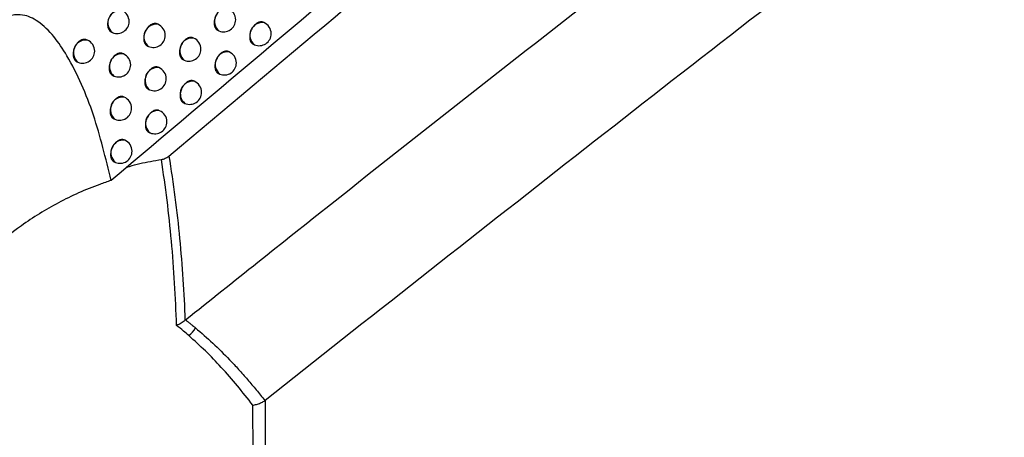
# Model space of a CAD drawing. Header units: millimetres. Extents: x -0.66 to 0.91, y -0.4 to 0.64.
# Tile 95 of 171: x 0.6836 to 0.7245, y -0.1969 to -0.1795. Entities that reach past the tile are written whole.
import ezdxf

# ---------------------------------------------------------------- set-up
doc = ezdxf.new("R2010")
doc.units = ezdxf.units.MM
doc.layers.add('FORMAT', color=7, linetype='Continuous')

msp = doc.modelspace()

# ---------------------------------------------------------------- linework, layer by layer
at = {"layer": 'FORMAT', "color": 7, "linetype": 'Continuous', "lineweight": 25}
for p, q in [((0.689303, -0.179676), (0.689269, -0.179661)), ((0.693709, -0.179604), (0.693681, -0.179592)), ((0.687381, -0.180006), (0.687413, -0.180019)), ((0.691805, -0.179932), (0.691843, -0.179948)), ((0.686369, -0.180334), (0.686332, -0.180318)), ((0.688878, -0.180582), (0.688913, -0.180597)), ((0.69079, -0.180251), (0.690759, -0.180238)), ((0.693278, -0.180507), (0.693319, -0.180524)), ((0.687865, -0.180907), (0.687831, -0.180893)), ((0.692262, -0.180822), (0.692235, -0.180811)), ((0.685946, -0.181241), (0.685979, -0.181255)), ((0.690362, -0.181155), (0.6904, -0.181172)), ((0.687439, -0.181813), (0.687475, -0.181828)), ((0.689347, -0.181477), (0.689317, -0.181464)), ((0.691831, -0.181726), (0.691872, -0.181743)), ((0.690816, -0.182044), (0.690789, -0.182033)), ((0.688918, -0.182382), (0.688957, -0.182398)), ((0.687905, -0.182707), (0.687875, -0.182694)), ((0.690383, -0.182947), (0.690426, -0.182965)), ((0.689369, -0.183269), (0.689343, -0.183258)), ((0.687475, -0.183611), (0.687515, -0.183628)), ((0.688937, -0.184172), (0.68898, -0.18419)), ((0.687924, -0.184497), (0.687898, -0.184486)), ((0.68749, -0.1854), (0.687534, -0.185418)), ((0.693749, -0.195326), (0.693758, -0.19532))]:
    msp.add_line(p, q, dxfattribs=at)
for centre, radius, start, end in [((0.687743, -0.179616), 0.000520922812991, 83.34982, 230.761992), ((0.687608, -0.179559), 0.0005, 360, 67.055906), ((0.692173, -0.179545), 0.000520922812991, 83.34982, 230.761992), ((0.692038, -0.179488), 0.0005000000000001, 360, 67.055906), ((0.687608, -0.179559), 0.0005, 247.055906, 360), ((0.689243, -0.180193), 0.000520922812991, 83.34982, 230.761992), ((0.689108, -0.180136), 0.0005, 360, 67.055906), ((0.692038, -0.179488), 0.0005000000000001, 247.055906, 360), ((0.693649, -0.180121), 0.000520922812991, 83.34982, 230.761992), ((0.693514, -0.180064), 0.0005000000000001, 360, 67.055906), ((0.689108, -0.180136), 0.0005, 247.055906, 360), ((0.693514, -0.180064), 0.0005000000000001, 247.055906, 360), ((0.686308, -0.180851), 0.000520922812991, 83.34982, 230.761992), ((0.686174, -0.180794), 0.0005000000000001, 360, 67.055906), ((0.69073, -0.180768), 0.000520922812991, 83.34982, 230.761992), ((0.690595, -0.180711), 0.0005000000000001, 360, 67.055906), ((0.686174, -0.180794), 0.0005000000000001, 247.055906, 360), ((0.687804, -0.181424), 0.000520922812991, 83.34982, 230.761992), ((0.68767, -0.181367), 0.0005, 360, 67.055906), ((0.690595, -0.180711), 0.0005000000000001, 247.055906, 360), ((0.692202, -0.18134), 0.0005209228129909, 83.34982, 230.761992), ((0.692067, -0.181283), 0.0005, 360, 67.055906), ((0.68767, -0.181367), 0.0005, 247.055906, 360), ((0.692067, -0.181283), 0.0005, 247.055906, 360), ((0.689287, -0.181995), 0.000520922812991, 83.34982, 230.761992), ((0.689152, -0.181938), 0.0005000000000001, 360, 67.055906), ((0.689152, -0.181938), 0.0005000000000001, 247.055906, 360), ((0.690755, -0.182562), 0.000520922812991, 83.34982, 230.761992), ((0.690621, -0.182505), 0.0005000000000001, 360, 67.055906), ((0.690621, -0.182505), 0.0005000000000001, 247.055906, 360), ((0.687845, -0.183224), 0.000520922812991, 83.34982, 230.761992), ((0.68771, -0.183167), 0.0005000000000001, 360, 67.055906), ((0.68771, -0.183167), 0.0005, 247.055906, 360), ((0.689309, -0.183787), 0.000520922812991, 83.34982, 230.761992), ((0.689175, -0.18373), 0.0005, 360, 67.055906), ((0.689175, -0.18373), 0.0005, 247.055906, 360), ((0.687863, -0.185015), 0.000520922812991, 83.34982, 230.761992), ((0.687729, -0.184958), 0.0005, 360, 67.055906), ((0.687729, -0.184958), 0.0005, 247.055906, 360), ((0.689748, -0.191624), 0.0013071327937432, 309.935956, 328.685438)]:
    msp.add_arc(centre, radius, start, end, dxfattribs=at)
for points, knots in [([(0.7716482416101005, -0.1374241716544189), (0.7629459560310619, -0.1435037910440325), (0.745539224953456, -0.1556645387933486), (0.7195589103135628, -0.1749755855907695), (0.7023572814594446, -0.1885391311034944), (0.6937575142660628, -0.1953200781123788)], [0, 0, 0, 0, 0.3333052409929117, 0.6666932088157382, 1, 1, 1, 1]), ([(0.6897636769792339, -0.1851559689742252), (0.694368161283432, -0.1812856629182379), (0.703579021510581, -0.1735434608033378), (0.7174479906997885, -0.1622870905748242), (0.7313472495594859, -0.1512673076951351), (0.7406269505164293, -0.1441630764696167), (0.7452677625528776, -0.1406102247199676)], [0, 0, 0, 0, 0.2497424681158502, 0.4995875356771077, 0.7497419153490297, 1, 1, 1, 1]), ([(0.7392562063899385, -0.1442033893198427), (0.7308445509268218, -0.1507577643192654), (0.7179701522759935, -0.1607895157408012), (0.7006724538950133, -0.174937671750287), (0.6917947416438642, -0.1824266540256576), (0.6873550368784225, -0.1861718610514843)], [0, 0, 0, 0, 0.485133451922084, 0.7425175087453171, 1, 1, 1, 1]), ([(0.6904517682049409, -0.1919713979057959), (0.6924596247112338, -0.1903677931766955), (0.7027261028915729, -0.1821683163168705), (0.7213285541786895, -0.1677778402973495), (0.7383869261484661, -0.1551697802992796), (0.7471314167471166, -0.148875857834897), (0.7475249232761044, -0.1485926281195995)], [0, 0, 0, 0, 0.1061557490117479, 0.5427906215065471, 0.9794253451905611, 1, 1, 1, 1]), ([(0.6873550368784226, -0.1861718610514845), (0.687133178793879, -0.1852511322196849), (0.6866902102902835, -0.1834127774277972), (0.6856976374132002, -0.1811287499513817), (0.6846559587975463, -0.1796927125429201), (0.6837756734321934, -0.1792607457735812), (0.683226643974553, -0.1792704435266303), (0.6827704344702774, -0.1794991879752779), (0.682315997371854, -0.1799656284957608), (0.6817927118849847, -0.1808646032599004), (0.6811660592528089, -0.1827608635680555), (0.6809492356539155, -0.1843621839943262), (0.6808042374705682, -0.1854330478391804)], [0, 0, 0, 0, 0.1915380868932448, 0.3824306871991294, 0.5241979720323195, 0.5791755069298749, 0.6137617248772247, 0.6486084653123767, 0.679188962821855, 0.7272528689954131, 0.8176036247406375, 1, 1, 1, 1]), ([(0.6877654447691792, -0.1790824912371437), (0.6877641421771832, -0.179081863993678), (0.6877459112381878, -0.1790730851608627), (0.6877162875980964, -0.1790665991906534), (0.6876777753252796, -0.1790636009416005), (0.6876381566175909, -0.179065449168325), (0.6875974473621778, -0.1790740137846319), (0.6875566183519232, -0.1790892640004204), (0.6875159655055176, -0.1791088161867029), (0.6874759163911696, -0.1791346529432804), (0.6874374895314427, -0.1791661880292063), (0.687400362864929, -0.1792013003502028), (0.6873654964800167, -0.1792414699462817), (0.6873337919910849, -0.179285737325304), (0.6873043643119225, -0.1793324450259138), (0.6872785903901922, -0.1793824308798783), (0.6872465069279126, -0.1794602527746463), (0.6872270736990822, -0.1795284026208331), (0.6872140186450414, -0.1796086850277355), (0.6872102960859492, -0.1796619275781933), (0.6872117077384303, -0.1797131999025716), (0.6872153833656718, -0.1797506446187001), (0.6872215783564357, -0.1797863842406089), (0.6872301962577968, -0.1798202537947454), (0.6872413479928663, -0.1798525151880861), (0.6872548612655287, -0.1798824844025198), (0.6872758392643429, -0.1799190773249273), (0.6873010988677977, -0.179950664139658), (0.6873302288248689, -0.1799759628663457), (0.6873542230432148, -0.1799932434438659), (0.6873724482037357, -0.1800002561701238), (0.6873820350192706, -0.1800039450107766)], [0, 0, 0, 0, 0.0041222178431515, 0.0576941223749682, 0.0850402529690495, 0.1115198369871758, 0.165088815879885, 0.1924334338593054, 0.2189119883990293, 0.2724788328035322, 0.2998222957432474, 0.3263012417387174, 0.3798688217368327, 0.4072125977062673, 0.4336932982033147, 0.4872644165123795, 0.5146099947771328, 0.594527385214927, 0.6218749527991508, 0.6747873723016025, 0.701935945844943, 0.7292842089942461, 0.7557664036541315, 0.7824338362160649, 0.8093881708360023, 0.8367355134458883, 0.8632162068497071, 0.9167874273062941, 0.9441331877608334, 0.970612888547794, 1, 1, 1, 1]), ([(0.6922012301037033, -0.1790141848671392), (0.6921999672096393, -0.1790135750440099), (0.6921820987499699, -0.1790049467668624), (0.6921529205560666, -0.1789986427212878), (0.692114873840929, -0.1789958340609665), (0.6920756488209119, -0.1789978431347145), (0.6920352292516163, -0.1790065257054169), (0.6919945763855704, -0.1790218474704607), (0.6919540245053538, -0.1790414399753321), (0.6919139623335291, -0.1790672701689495), (0.6918754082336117, -0.1790987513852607), (0.691838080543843, -0.1791337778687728), (0.691802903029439, -0.1791738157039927), (0.6917707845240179, -0.1792179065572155), (0.6917408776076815, -0.1792644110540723), (0.6917145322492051, -0.1793141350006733), (0.6916924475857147, -0.1793658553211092), (0.6916733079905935, -0.1794185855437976), (0.6916587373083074, -0.1794723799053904), (0.6916491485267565, -0.1795258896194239), (0.6916429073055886, -0.1795788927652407), (0.6916417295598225, -0.1796306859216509), (0.691645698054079, -0.1796799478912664), (0.6916530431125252, -0.1797272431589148), (0.6916653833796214, -0.179771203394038), (0.6916866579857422, -0.1798203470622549), (0.6917082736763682, -0.1798551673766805), (0.6917340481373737, -0.1798841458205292), (0.6917627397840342, -0.179910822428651), (0.6917891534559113, -0.1799218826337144), (0.6918068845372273, -0.1799293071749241)], [0, 0, 0, 0, 0.0040745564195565, 0.0576501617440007, 0.0849982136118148, 0.1114789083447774, 0.165050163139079, 0.192395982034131, 0.2188747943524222, 0.2724422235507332, 0.2997860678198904, 0.3262634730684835, 0.3798280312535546, 0.407170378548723, 0.4336470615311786, 0.4872101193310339, 0.5145516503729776, 0.5410287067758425, 0.5945924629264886, 0.6219342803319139, 0.6484132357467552, 0.7019807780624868, 0.7293244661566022, 0.7558066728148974, 0.8093807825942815, 0.8367278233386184, 0.8896449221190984, 0.9167957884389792, 0.9441463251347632, 1, 1, 1, 1]), ([(0.6892689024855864, -0.1796615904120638), (0.6892676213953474, -0.1796609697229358), (0.6892580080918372, -0.1796563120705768), (0.6892386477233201, -0.1796506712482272), (0.6892108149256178, -0.1796449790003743), (0.6891819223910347, -0.1796430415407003), (0.6891425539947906, -0.1796448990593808), (0.6891019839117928, -0.1796535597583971), (0.6890612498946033, -0.179668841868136), (0.6890206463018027, -0.1796884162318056), (0.6889805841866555, -0.1797142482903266), (0.6889420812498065, -0.1797457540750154), (0.6889048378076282, -0.1797808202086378), (0.6888697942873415, -0.1798209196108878), (0.6888378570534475, -0.1798650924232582), (0.6888081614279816, -0.1799116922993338), (0.6887820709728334, -0.179961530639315), (0.6887602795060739, -0.180013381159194), (0.6887414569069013, -0.1800662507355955), (0.6887272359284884, -0.1801201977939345), (0.6887180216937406, -0.1801738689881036), (0.6887121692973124, -0.1802270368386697), (0.6887113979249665, -0.1802790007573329), (0.6887157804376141, -0.1803284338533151), (0.6887235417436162, -0.1803759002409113), (0.6887362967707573, -0.1804200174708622), (0.6887537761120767, -0.1804596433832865), (0.6887742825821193, -0.1804960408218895), (0.6887990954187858, -0.1805274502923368), (0.6888348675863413, -0.1805587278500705), (0.688859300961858, -0.1805748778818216), (0.6888774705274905, -0.1805814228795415), (0.6888784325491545, -0.1805817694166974)], [0, 0, 0, 0, 0.004099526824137, 0.0307628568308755, 0.0577130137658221, 0.0850560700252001, 0.1115341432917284, 0.1651000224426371, 0.1924430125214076, 0.2189210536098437, 0.2724868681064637, 0.2998298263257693, 0.3263078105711, 0.3798735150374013, 0.407216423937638, 0.4336942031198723, 0.4872595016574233, 0.5146022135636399, 0.541079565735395, 0.5946440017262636, 0.6219862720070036, 0.6484632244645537, 0.7020268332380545, 0.7293686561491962, 0.7558457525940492, 0.8094096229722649, 0.8367515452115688, 0.8632295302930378, 0.9167951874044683, 0.9441380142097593, 0.9970422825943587, 0.9999999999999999, 0.9999999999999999, 0.9999999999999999, 0.9999999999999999]), ([(0.6936807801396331, -0.1795918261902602), (0.6936795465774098, -0.1795912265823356), (0.6936701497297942, -0.1795866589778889), (0.6936511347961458, -0.1795811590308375), (0.6936237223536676, -0.179575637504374), (0.6935951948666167, -0.1795738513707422), (0.6935562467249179, -0.1795758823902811), (0.6935159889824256, -0.1795846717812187), (0.6934754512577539, -0.179600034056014), (0.693434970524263, -0.1796196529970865), (0.6933949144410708, -0.1796454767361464), (0.6933562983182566, -0.1796769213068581), (0.6933188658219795, -0.179711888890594), (0.6932835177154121, -0.1797518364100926), (0.6932511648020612, -0.1797958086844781), (0.6932209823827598, -0.1798421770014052), (0.6931943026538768, -0.1798917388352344), (0.6931718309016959, -0.1799432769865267), (0.6931522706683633, -0.1799958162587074), (0.6931372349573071, -0.1800494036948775), (0.6931271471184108, -0.1801026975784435), (0.6931203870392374, -0.1801554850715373), (0.6931186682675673, -0.180207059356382), (0.6931220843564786, -0.1802560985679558), (0.693127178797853, -0.1802913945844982), (0.6931347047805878, -0.1803248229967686), (0.693144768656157, -0.1803566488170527), (0.6931654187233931, -0.1804057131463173), (0.6931939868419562, -0.1804470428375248), (0.6932285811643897, -0.1804783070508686), (0.6932513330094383, -0.1804937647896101), (0.6932678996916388, -0.1805032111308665), (0.6932773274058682, -0.1805065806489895), (0.6932782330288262, -0.1805069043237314)], [0, 0, 0, 0, 0.0040305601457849, 0.0307034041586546, 0.0576633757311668, 0.0850166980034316, 0.1114948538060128, 0.1650612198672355, 0.1924048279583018, 0.2188748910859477, 0.272424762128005, 0.2997597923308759, 0.3262251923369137, 0.3797654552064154, 0.4070953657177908, 0.4335607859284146, 0.4871008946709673, 0.5144304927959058, 0.5409010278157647, 0.5944513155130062, 0.6217859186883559, 0.6482657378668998, 0.7018347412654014, 0.729178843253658, 0.7556691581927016, 0.7823446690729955, 0.8093069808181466, 0.8366621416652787, 0.9166239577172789, 0.9439868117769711, 0.9704830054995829, 0.9971646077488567, 1, 1, 1, 1]), ([(0.6863318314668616, -0.1803185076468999), (0.68633053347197, -0.1803178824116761), (0.6863123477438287, -0.1803091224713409), (0.6862827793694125, -0.1803026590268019), (0.686244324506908, -0.1802996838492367), (0.6862047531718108, -0.180301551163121), (0.6861640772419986, -0.1803101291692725), (0.6861232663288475, -0.1803253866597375), (0.6860826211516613, -0.180344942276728), (0.6860425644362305, -0.1803707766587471), (0.6860041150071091, -0.180402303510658), (0.6859669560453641, -0.1804374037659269), (0.6859320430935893, -0.1804775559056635), (0.685900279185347, -0.1805218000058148), (0.6858707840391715, -0.1805684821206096), (0.6858449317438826, -0.1806184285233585), (0.685818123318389, -0.1806831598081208), (0.6858010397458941, -0.1807367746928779), (0.6857888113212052, -0.1807907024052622), (0.6857799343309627, -0.180844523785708), (0.6857761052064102, -0.180897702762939), (0.6857774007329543, -0.1809489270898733), (0.6857809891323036, -0.1809863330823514), (0.6857870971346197, -0.1810220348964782), (0.6857956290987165, -0.1810558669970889), (0.6858066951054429, -0.181088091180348), (0.6858201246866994, -0.1811180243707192), (0.6858409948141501, -0.1811545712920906), (0.6858661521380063, -0.1811861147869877), (0.6858951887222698, -0.1812113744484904), (0.6859191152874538, -0.1812286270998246), (0.6859373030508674, -0.1812356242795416), (0.6859468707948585, -0.181239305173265)], [0, 0, 0, 0, 0.004116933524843, 0.0576808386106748, 0.0850228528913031, 0.1114992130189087, 0.1650616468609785, 0.1924028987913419, 0.2188787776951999, 0.2724402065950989, 0.2997809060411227, 0.326257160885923, 0.3798193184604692, 0.4071603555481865, 0.4336377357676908, 0.4872021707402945, 0.5145443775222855, 0.5674472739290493, 0.5945909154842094, 0.6219341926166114, 0.6748370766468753, 0.7019807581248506, 0.7293240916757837, 0.7558015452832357, 0.7824641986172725, 0.8094136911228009, 0.8367561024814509, 0.8632326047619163, 0.9167953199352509, 0.9441367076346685, 0.9706128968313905, 1, 1, 1, 1]), ([(0.6907588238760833, -0.1802378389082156), (0.6907575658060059, -0.1802372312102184), (0.6907397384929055, -0.180228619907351), (0.6907106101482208, -0.1802223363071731), (0.6906726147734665, -0.1802195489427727), (0.6906334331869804, -0.1802215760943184), (0.6905930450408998, -0.1802302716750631), (0.6905524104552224, -0.1802456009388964), (0.6905118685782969, -0.1802651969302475), (0.6904718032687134, -0.1802910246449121), (0.690433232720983, -0.1803224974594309), (0.6903958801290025, -0.1803575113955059), (0.6903606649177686, -0.1803975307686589), (0.6903284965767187, -0.1804415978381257), (0.6902985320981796, -0.1804880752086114), (0.6902721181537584, -0.1805377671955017), (0.69024995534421, -0.1805894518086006), (0.6902307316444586, -0.1806421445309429), (0.6902160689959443, -0.1806958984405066), (0.6902063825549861, -0.1807493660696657), (0.6902000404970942, -0.180802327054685), (0.6901987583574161, -0.180854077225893), (0.6902026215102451, -0.180903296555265), (0.6902098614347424, -0.1809505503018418), (0.6902220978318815, -0.1809944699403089), (0.690243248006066, -0.1810435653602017), (0.6902647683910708, -0.1810783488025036), (0.6902904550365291, -0.1811072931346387), (0.6903190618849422, -0.1811339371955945), (0.6903454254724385, -0.1811449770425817), (0.6903631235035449, -0.1811523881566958)], [0, 0, 0, 0, 0.0040680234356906, 0.0576453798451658, 0.0849943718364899, 0.111474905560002, 0.165045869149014, 0.1923915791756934, 0.2188693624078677, 0.2724347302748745, 0.2997775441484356, 0.3262534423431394, 0.3798149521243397, 0.4071557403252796, 0.433630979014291, 0.4871910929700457, 0.5145310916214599, 0.5410073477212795, 0.5945694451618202, 0.6219103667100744, 0.6483895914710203, 0.701957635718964, 0.7293015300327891, 0.7557850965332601, 0.8093619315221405, 0.8367103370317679, 0.8896313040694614, 0.9167841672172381, 0.9441367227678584, 1, 1, 1, 1]), ([(0.6878309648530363, -0.1808929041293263), (0.6878296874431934, -0.1808922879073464), (0.6878116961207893, -0.180883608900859), (0.6877823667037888, -0.1808772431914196), (0.6877441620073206, -0.1808743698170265), (0.6877048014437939, -0.1808763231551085), (0.6876642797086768, -0.1808849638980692), (0.687623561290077, -0.1809002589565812), (0.6875829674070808, -0.1809198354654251), (0.6875429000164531, -0.1809456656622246), (0.6875043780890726, -0.1809771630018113), (0.6874671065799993, -0.1810122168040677), (0.6874320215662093, -0.1810522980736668), (0.6874000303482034, -0.1810964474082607), (0.6873702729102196, -0.1811430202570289), (0.6873441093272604, -0.181192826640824), (0.6873222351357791, -0.1812446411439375), (0.6873033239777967, -0.1812974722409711), (0.6872890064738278, -0.1813513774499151), (0.6872796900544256, -0.1814050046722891), (0.6872737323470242, -0.1814581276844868), (0.687272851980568, -0.1815100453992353), (0.6872771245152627, -0.1815594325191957), (0.6872847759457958, -0.1816068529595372), (0.6872974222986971, -0.1816509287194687), (0.6873147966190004, -0.1816905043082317), (0.6873300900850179, -0.1817177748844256), (0.6873474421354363, -0.1817423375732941), (0.6873670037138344, -0.181764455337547), (0.6873955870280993, -0.1817894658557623), (0.6874199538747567, -0.1818055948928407), (0.687438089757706, -0.1818121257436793), (0.6874390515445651, -0.1818124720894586)], [0, 0, 0, 0, 0.0040939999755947, 0.0576608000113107, 0.0850042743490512, 0.1114824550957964, 0.1650485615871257, 0.1923916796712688, 0.2188695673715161, 0.2724350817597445, 0.2997778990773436, 0.3262554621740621, 0.3798203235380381, 0.4071628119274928, 0.433639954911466, 0.4872039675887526, 0.5145460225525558, 0.5410227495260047, 0.5945859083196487, 0.6219275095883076, 0.6484042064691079, 0.7019672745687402, 0.7293087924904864, 0.7557862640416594, 0.8093508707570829, 0.8366931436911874, 0.8631720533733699, 0.8898361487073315, 0.9167870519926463, 0.9441308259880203, 0.9970371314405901, 1, 1, 1, 1]), ([(0.692234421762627, -0.1808109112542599), (0.6922331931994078, -0.1808103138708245), (0.6922238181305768, -0.1808057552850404), (0.6922048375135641, -0.1808002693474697), (0.6921774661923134, -0.1807947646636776), (0.6921489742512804, -0.1807929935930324), (0.6921100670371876, -0.1807950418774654), (0.6920698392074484, -0.1808038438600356), (0.6920293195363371, -0.1808192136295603), (0.691988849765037, -0.1808388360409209), (0.6919487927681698, -0.1808646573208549), (0.6919101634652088, -0.1808960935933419), (0.6918727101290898, -0.1809310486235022), (0.691837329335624, -0.1809709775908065), (0.6918049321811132, -0.1810149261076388), (0.6917746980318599, -0.1810612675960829), (0.6917479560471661, -0.1811107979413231), (0.6917254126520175, -0.1811623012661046), (0.6917057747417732, -0.1812148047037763), (0.6916906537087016, -0.1812683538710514), (0.6916804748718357, -0.1813216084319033), (0.6916736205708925, -0.1813743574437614), (0.691671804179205, -0.1814258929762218), (0.691675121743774, -0.1814748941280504), (0.6916801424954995, -0.1815101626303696), (0.6916875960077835, -0.1815435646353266), (0.6916975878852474, -0.1815753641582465), (0.6917181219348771, -0.1816243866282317), (0.6917465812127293, -0.1816656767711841), (0.6917810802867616, -0.181696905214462), (0.6918037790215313, -0.1817123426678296), (0.6918203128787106, -0.1817217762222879), (0.6918297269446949, -0.1817251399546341), (0.691830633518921, -0.1817254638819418)], [0, 0, 0, 0, 0.0040227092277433, 0.0306969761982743, 0.0576584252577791, 0.0850133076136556, 0.1114910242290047, 0.165056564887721, 0.1923998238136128, 0.2188678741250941, 0.272413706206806, 0.2997467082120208, 0.3262093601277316, 0.3797440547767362, 0.4070711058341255, 0.4335341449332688, 0.4870693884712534, 0.5143964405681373, 0.5408659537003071, 0.5944141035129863, 0.6217475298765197, 0.6482281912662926, 0.7017988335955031, 0.7291436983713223, 0.7556364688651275, 0.7823144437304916, 0.80927923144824, 0.8366368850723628, 0.9166079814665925, 0.9439740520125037, 0.970472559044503, 0.997156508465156, 1, 1, 1, 1]), ([(0.6893167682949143, -0.1814645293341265), (0.6893155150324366, -0.1814639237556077), (0.6892977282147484, -0.1814553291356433), (0.6892686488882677, -0.1814490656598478), (0.6892307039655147, -0.1814462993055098), (0.6891915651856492, -0.1814483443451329), (0.6891512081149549, -0.1814570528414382), (0.6891105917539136, -0.1814723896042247), (0.6890700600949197, -0.181491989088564), (0.689029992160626, -0.18151781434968), (0.6889914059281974, -0.1815492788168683), (0.6889540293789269, -0.1815842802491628), (0.6889187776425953, -0.1816242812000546), (0.6888865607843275, -0.1816683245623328), (0.6888565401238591, -0.1817147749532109), (0.6888300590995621, -0.1817644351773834), (0.6888078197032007, -0.1818160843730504), (0.6887885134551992, -0.1818687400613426), (0.6887737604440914, -0.1819224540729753), (0.6887639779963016, -0.1819758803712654), (0.6887575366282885, -0.1820287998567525), (0.6887561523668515, -0.18208050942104), (0.6887599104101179, -0.182129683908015), (0.6887652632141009, -0.1821650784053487), (0.6887730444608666, -0.1821986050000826), (0.6887833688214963, -0.1822305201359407), (0.688804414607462, -0.182279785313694), (0.688833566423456, -0.1823208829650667), (0.6888757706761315, -0.182360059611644), (0.688902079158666, -0.1823711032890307), (0.6889197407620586, -0.1823785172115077)], [0, 0, 0, 0, 0.0040617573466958, 0.0576461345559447, 0.0849987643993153, 0.1114815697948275, 0.1650571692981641, 0.1924052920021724, 0.2188843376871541, 0.2724522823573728, 0.2997964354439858, 0.3262730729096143, 0.3798360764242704, 0.4071776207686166, 0.433653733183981, 0.4872155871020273, 0.5145564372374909, 0.5410343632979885, 0.5945997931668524, 0.6219423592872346, 0.6484244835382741, 0.7019983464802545, 0.7293451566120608, 0.755832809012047, 0.7825056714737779, 0.8094653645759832, 0.8368179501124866, 0.9167640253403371, 0.9441214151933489, 1, 1, 1, 1]), ([(0.6907884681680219, -0.182033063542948), (0.6907872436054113, -0.1820324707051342), (0.6907696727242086, -0.1820239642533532), (0.6907408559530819, -0.1820178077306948), (0.6907031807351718, -0.18201515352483), (0.6906642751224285, -0.1820172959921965), (0.6906240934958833, -0.182026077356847), (0.6905835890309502, -0.1820414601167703), (0.6905431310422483, -0.1820610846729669), (0.6905030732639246, -0.1820869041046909), (0.69046443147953, -0.1821183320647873), (0.6904269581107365, -0.1821532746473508), (0.6903915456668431, -0.182193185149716), (0.6903591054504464, -0.1822371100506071), (0.690328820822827, -0.1822834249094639), (0.6903020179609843, -0.1823329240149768), (0.6902794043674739, -0.1823843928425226), (0.6902596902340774, -0.1824368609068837), (0.6902444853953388, -0.1824903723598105), (0.6902342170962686, -0.1825435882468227), (0.6902272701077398, -0.182596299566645), (0.690225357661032, -0.1826477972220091), (0.6902285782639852, -0.182696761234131), (0.6902335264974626, -0.1827320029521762), (0.6902409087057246, -0.1827653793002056), (0.6902508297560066, -0.1827971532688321), (0.6902712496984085, -0.1828461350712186), (0.6902996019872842, -0.1828873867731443), (0.6903340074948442, -0.1829185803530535), (0.690356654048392, -0.1829339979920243), (0.6903731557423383, -0.1829434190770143), (0.6903825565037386, -0.1829467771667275), (0.6903834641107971, -0.1829471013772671)], [0, 0, 0, 0, 0.0040149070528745, 0.0576086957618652, 0.084966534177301, 0.1114450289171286, 0.1650122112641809, 0.1923563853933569, 0.2188235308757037, 0.2723675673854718, 0.2996996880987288, 0.3261606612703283, 0.3796919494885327, 0.4070172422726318, 0.4334790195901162, 0.4870116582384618, 0.514337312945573, 0.5408070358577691, 0.5943555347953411, 0.6216890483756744, 0.6481719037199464, 0.7017469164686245, 0.7290939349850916, 0.7555905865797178, 0.7822724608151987, 0.8092411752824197, 0.8366027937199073, 0.9165874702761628, 0.9439582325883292, 0.9704604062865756, 0.9971480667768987, 1, 1, 1, 1]), ([(0.6878750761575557, -0.1826942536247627), (0.6878738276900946, -0.1826936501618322), (0.6878560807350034, -0.1826850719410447), (0.6878270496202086, -0.1826788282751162), (0.6877891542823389, -0.1826760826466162), (0.6877500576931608, -0.1826781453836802), (0.6877097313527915, -0.1826868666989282), (0.6876691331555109, -0.1827022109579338), (0.6876286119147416, -0.1827218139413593), (0.6875885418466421, -0.1827476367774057), (0.6875499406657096, -0.1827790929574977), (0.6875125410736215, -0.1828140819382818), (0.6874772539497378, -0.1828540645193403), (0.6874449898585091, -0.1828980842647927), (0.6874149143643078, -0.1829445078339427), (0.6873883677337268, -0.1829941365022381), (0.6873660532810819, -0.183045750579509), (0.6873466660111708, -0.1830983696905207), (0.6873318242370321, -0.1831520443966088), (0.6873219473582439, -0.1832054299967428), (0.6873154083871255, -0.1832583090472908), (0.6873139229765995, -0.18330997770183), (0.6873175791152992, -0.1833591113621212), (0.6873228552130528, -0.1833944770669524), (0.68733056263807, -0.1834279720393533), (0.6873408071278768, -0.1834598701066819), (0.6873617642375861, -0.1835090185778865), (0.6873905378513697, -0.1835506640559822), (0.6874324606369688, -0.1835877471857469), (0.6874564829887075, -0.1836037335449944), (0.6874744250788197, -0.1836101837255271), (0.6874753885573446, -0.1836105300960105)], [0, 0, 0, 0, 0.0040547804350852, 0.0576386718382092, 0.0849911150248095, 0.1114723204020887, 0.1650447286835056, 0.192391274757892, 0.2188675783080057, 0.2724300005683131, 0.2997713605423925, 0.3262446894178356, 0.3798009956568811, 0.4071391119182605, 0.433612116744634, 0.4871676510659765, 0.5145052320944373, 0.5409809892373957, 0.5945419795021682, 0.6218822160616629, 0.6483635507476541, 0.7019357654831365, 0.7292816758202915, 0.7557698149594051, 0.7824431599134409, 0.8094033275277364, 0.8367563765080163, 0.916705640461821, 0.9440641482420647, 0.9969962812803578, 1, 1, 1, 1]), ([(0.6893429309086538, -0.1832582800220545), (0.6893417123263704, -0.183257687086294), (0.689332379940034, -0.183253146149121), (0.689313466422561, -0.1832476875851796), (0.6892861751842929, -0.1832422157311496), (0.6892577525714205, -0.1832404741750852), (0.6892189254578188, -0.1832425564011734), (0.6891787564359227, -0.1832513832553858), (0.689138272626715, -0.1832667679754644), (0.6890978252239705, -0.1832863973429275), (0.6890577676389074, -0.183312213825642), (0.6890191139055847, -0.1833436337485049), (0.6889816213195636, -0.1833785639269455), (0.6889461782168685, -0.1834184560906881), (0.688913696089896, -0.1834623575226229), (0.688883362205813, -0.1835086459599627), (0.6888564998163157, -0.1835581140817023), (0.688833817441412, -0.1836095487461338), (0.6888140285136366, -0.1836619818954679), (0.6887987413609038, -0.1837154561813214), (0.6887883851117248, -0.1837686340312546), (0.6887813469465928, -0.1838213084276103), (0.6887793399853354, -0.1838727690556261), (0.6887824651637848, -0.1839216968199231), (0.688787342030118, -0.1839569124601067), (0.688794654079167, -0.183990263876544), (0.6888045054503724, -0.1840220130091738), (0.6888248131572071, -0.1840709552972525), (0.6888530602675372, -0.1841121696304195), (0.6888873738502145, -0.1841433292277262), (0.6889099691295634, -0.1841587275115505), (0.6889264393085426, -0.184168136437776), (0.6889358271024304, -0.1841714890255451), (0.6889367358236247, -0.1841718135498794)], [0, 0, 0, 0, 0.004006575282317, 0.0306839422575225, 0.0576486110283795, 0.0850068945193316, 0.111483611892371, 0.1650472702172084, 0.1923897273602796, 0.2188533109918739, 0.272390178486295, 0.2997186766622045, 0.3261752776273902, 0.3796977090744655, 0.4070184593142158, 0.4334763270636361, 0.4870010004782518, 0.5143225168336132, 0.5407899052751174, 0.5943336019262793, 0.6216645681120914, 0.6481471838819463, 0.7017216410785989, 0.7290682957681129, 0.7555664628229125, 0.7822498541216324, 0.8092200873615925, 0.8365832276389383, 0.9165743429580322, 0.9439473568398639, 0.9704507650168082, 0.9971396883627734, 0.9999999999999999, 0.9999999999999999, 0.9999999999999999, 0.9999999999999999]), ([(0.6878978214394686, -0.1844865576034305), (0.6878966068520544, -0.1844859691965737), (0.6878791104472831, -0.1844774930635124), (0.6878503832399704, -0.1844713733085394), (0.6878127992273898, -0.18446875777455), (0.6877739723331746, -0.1844709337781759), (0.6877338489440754, -0.1844797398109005), (0.6876933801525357, -0.1844951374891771), (0.6876529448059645, -0.1845147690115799), (0.6876128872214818, -0.1845405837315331), (0.687574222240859, -0.1845719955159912), (0.6875367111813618, -0.1846069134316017), (0.6875012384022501, -0.1846467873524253), (0.6874687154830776, -0.1846906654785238), (0.6874383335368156, -0.1847369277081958), (0.6874114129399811, -0.1847863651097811), (0.68738866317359, -0.1848377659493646), (0.6873688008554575, -0.1848901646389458), (0.6873534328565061, -0.1849436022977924), (0.6873429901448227, -0.1849967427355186), (0.6873358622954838, -0.1850493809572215), (0.6873337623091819, -0.185100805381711), (0.6873367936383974, -0.1851496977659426), (0.6873416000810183, -0.1851848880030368), (0.6873488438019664, -0.1852182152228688), (0.6873586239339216, -0.185249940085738), (0.6873747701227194, -0.1852890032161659), (0.6873955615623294, -0.1853234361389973), (0.6874204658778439, -0.1853522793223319), (0.6874411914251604, -0.1853711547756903), (0.687463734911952, -0.1853865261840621), (0.6874801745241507, -0.1853959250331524), (0.6874895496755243, -0.1853992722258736), (0.687490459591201, -0.1853995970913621)], [0, 0, 0, 0, 0.0039979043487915, 0.0575907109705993, 0.0849482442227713, 0.111421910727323, 0.1649794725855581, 0.1923189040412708, 0.2187775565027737, 0.2723044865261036, 0.2996279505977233, 0.3260787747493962, 0.3795895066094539, 0.406904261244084, 0.433356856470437, 0.486870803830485, 0.514186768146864, 0.5406505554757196, 0.5941868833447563, 0.6215139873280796, 0.6479952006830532, 0.7015667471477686, 0.7289118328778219, 0.7554104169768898, 0.7820942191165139, 0.8090648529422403, 0.8364283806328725, 0.8893904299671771, 0.9165645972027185, 0.9439387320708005, 0.970442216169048, 0.9971312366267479, 1, 1, 1, 1]), ([(0.6879965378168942, -0.1856334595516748), (0.6880377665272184, -0.1856166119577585), (0.6883517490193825, -0.1854883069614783), (0.6888542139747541, -0.1854102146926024), (0.6892981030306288, -0.1853258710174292), (0.6894491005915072, -0.1852971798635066)], [0, 0, 0, 0, 0.0906926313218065, 0.6906812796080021, 1, 1, 1, 1]), ([(0.6894491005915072, -0.1852971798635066), (0.689476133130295, -0.1852916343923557), (0.6895309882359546, -0.1852803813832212), (0.689609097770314, -0.1852518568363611), (0.6896821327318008, -0.1852153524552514), (0.6897322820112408, -0.1851818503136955), (0.6897578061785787, -0.1851608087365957), (0.6897636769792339, -0.1851559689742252)], [0, 0, 0, 0, 0.2291019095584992, 0.4648993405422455, 0.693985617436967, 0.9296137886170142, 1, 1, 1, 1]), ([(0.6900807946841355, -0.1922044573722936), (0.6900571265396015, -0.1916184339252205), (0.6900097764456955, -0.1904460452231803), (0.6898740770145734, -0.188707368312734), (0.6896953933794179, -0.1869887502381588), (0.6895312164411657, -0.185861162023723), (0.6894491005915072, -0.1852971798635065)], [0, 0, 0, 0, 0.2534509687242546, 0.5070497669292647, 0.7534426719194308, 1, 1, 1, 1]), ([(0.6897636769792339, -0.1851559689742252), (0.6898507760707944, -0.1857256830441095), (0.6900250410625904, -0.1868655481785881), (0.690212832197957, -0.1885780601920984), (0.6903511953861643, -0.1902864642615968), (0.6904086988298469, -0.1914219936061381), (0.6904293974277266, -0.1919903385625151), (0.6904294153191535, -0.1919908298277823)], [0, 0, 0, 0, 0.2517836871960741, 0.5037605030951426, 0.7516979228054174, 0.9997853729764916, 1, 1, 1, 1]), ([(0.6873550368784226, -0.1861718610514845), (0.687197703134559, -0.1862254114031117), (0.6864385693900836, -0.1864837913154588), (0.6851371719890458, -0.1870683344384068), (0.6831590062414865, -0.1882961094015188), (0.6813513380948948, -0.1900119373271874), (0.6806715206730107, -0.1914965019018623), (0.6803724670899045, -0.1921495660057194)], [0, 0, 0, 0, 0.0470910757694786, 0.2272139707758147, 0.4073527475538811, 0.7392928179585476, 1, 1, 1, 1]), ([(0.6904294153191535, -0.1919908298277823), (0.6904048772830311, -0.1920124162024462), (0.6903548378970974, -0.1920564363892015), (0.6902684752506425, -0.1921140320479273), (0.6901777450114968, -0.1921638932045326), (0.6901149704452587, -0.1921914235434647), (0.6900823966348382, -0.1922038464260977), (0.6900807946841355, -0.1922044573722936)], [0, 0, 0, 0, 0.2482997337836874, 0.5063472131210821, 0.7432279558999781, 0.9873721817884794, 1, 1, 1, 1]), ([(0.6904294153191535, -0.1919908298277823), (0.6904312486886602, -0.1919891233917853), (0.6904349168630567, -0.1919857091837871), (0.6904404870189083, -0.1919807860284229), (0.6904461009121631, -0.1919759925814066), (0.6904498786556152, -0.1919729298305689), (0.6904517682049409, -0.1919713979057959)], [0, 0, 0, 0, 0.2495253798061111, 0.4992461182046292, 0.7495332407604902, 1, 1, 1, 1]), ([(0.6904517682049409, -0.1919713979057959), (0.6904813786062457, -0.1919944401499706), (0.6905406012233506, -0.1920405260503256), (0.6906390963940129, -0.1921187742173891), (0.6907472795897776, -0.1922060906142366), (0.690825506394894, -0.1922709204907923), (0.6908646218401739, -0.1923033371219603)], [0, 0, 0, 0, 0.2129788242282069, 0.4259706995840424, 0.7129703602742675, 1, 1, 1, 1]), ([(0.6905869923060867, -0.1926262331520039), (0.6905122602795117, -0.1925616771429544), (0.6903455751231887, -0.1924176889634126), (0.6901749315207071, -0.1922802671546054), (0.6900807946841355, -0.1922044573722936)], [0, 0, 0, 0, 0.448342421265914, 1, 1, 1, 1]), ([(0.6908646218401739, -0.1923033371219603), (0.6911071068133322, -0.1925128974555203), (0.6915928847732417, -0.1929327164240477), (0.6921836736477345, -0.1935222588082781), (0.6926611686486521, -0.1940324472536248), (0.6930330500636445, -0.1944524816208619), (0.693396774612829, -0.1948829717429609), (0.693631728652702, -0.1951785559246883), (0.693749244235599, -0.195326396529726)], [0, 0, 0, 0, 0.2329539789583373, 0.466684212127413, 0.5997670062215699, 0.7329545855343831, 0.8664334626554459, 1, 1, 1, 1]), ([(0.6932512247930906, -0.19551977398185), (0.6930398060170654, -0.1952491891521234), (0.6926164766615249, -0.1947073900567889), (0.6919559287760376, -0.1939570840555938), (0.6912833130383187, -0.1932557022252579), (0.6908193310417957, -0.1928362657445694), (0.6905869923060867, -0.1926262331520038)], [0, 0, 0, 0, 0.2582547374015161, 0.5171102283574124, 0.7581932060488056, 1, 1, 1, 1]), ([(0.6932512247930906, -0.1955197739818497), (0.6932529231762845, -0.1955195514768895), (0.6932632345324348, -0.1955182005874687), (0.6933277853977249, -0.1955085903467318), (0.6934487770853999, -0.1954788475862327), (0.6936150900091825, -0.1954131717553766), (0.6937045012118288, -0.1953553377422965), (0.6937492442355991, -0.1953263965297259)], [0, 0, 0, 0, 0.0101942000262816, 0.0618918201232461, 0.3832269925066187, 0.6913553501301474, 1, 1, 1, 1]), ([(0.6937575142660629, -0.1953200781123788), (0.6937981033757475, -0.2024180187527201), (0.6938792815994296, -0.2166139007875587), (0.6940050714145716, -0.2400453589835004), (0.6941335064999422, -0.2656152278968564), (0.6942394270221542, -0.2887073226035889), (0.6942964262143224, -0.3025662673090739), (0.6943154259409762, -0.3071859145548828)], [0, 0, 0, 0, 0.1904296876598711, 0.3808593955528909, 0.6285156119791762, 0.8761718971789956, 1, 1, 1, 1]), ([(0.6937331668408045, -0.3072384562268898), (0.6936490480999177, -0.2841485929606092), (0.6935133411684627, -0.2468982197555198), (0.6933234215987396, -0.209671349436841), (0.6932512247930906, -0.19551977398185)], [0, 0, 0, 0, 0.6198558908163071, 1, 1, 1, 1])]:
    msp.add_open_spline(points, degree=3, knots=knots, dxfattribs=at)

doc.saveas('drawing.dxf')
